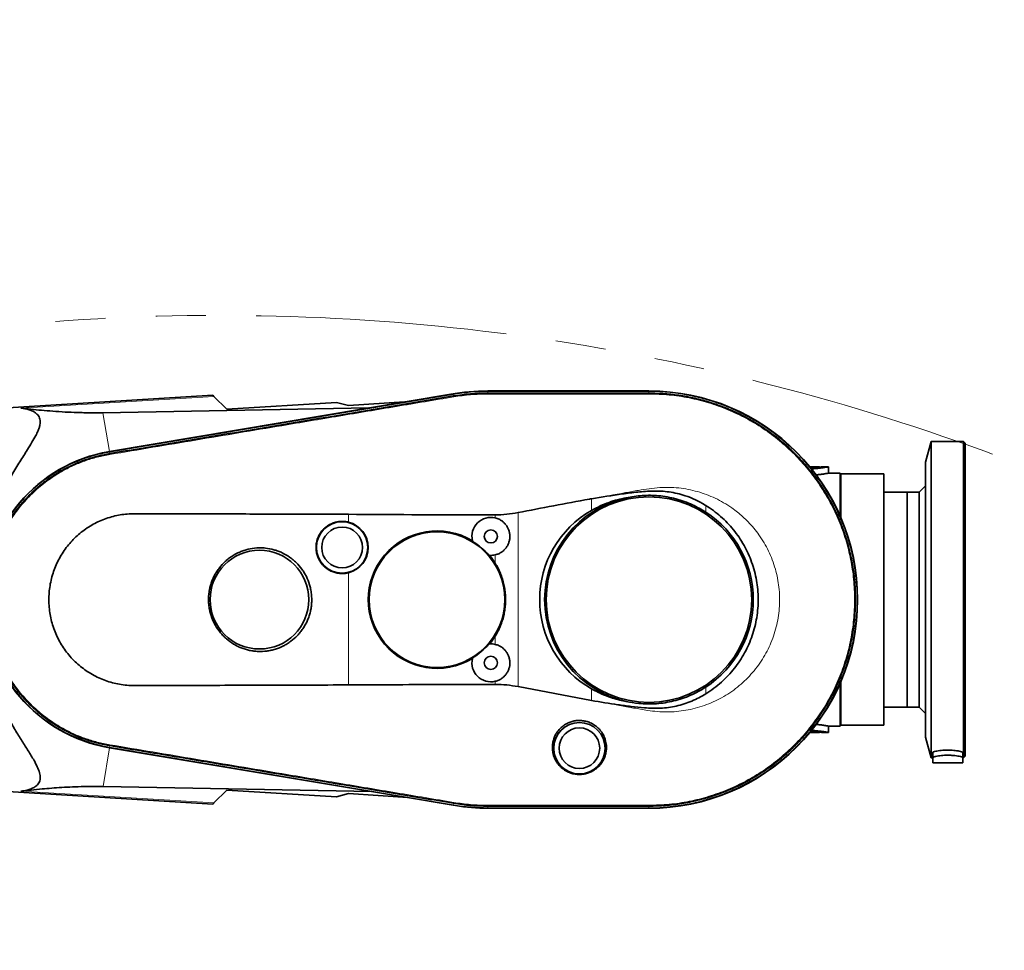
# Model space of a CAD drawing. Header units: millimetres. Extents: x 0 to 14900, y 0 to 10500.
# Tile 23 of 50: x 4748 to 5371, y 6428 to 7016. Entities that reach past the tile are written whole.
import ezdxf

# ---------------------------------------------------------------- set-up
doc = ezdxf.new("R2010")
doc.units = ezdxf.units.MM
doc.header["$LTSCALE"] = 25
doc.linetypes.add('PHANTOM', pattern=[12.7, 6.35, -1.27, 1.27, -1.27, 1.27, -1.27])
doc.styles.add('SLDTEXTSTYLE0', font='TXT', dxfattribs={"width": 0.605})
doc.dimstyles.new('SLDDIMSTYLE0', dxfattribs={"dimtxt": 87.5, "dimasz": 87.5, "dimexe": 0, "dimexo": 0.0625, "dimgap": 21.875, "dimtad": 1, "dimdec": 0, "dimrnd": 1e-09, "dimzin": 12, "dimdsep": 46, "dimtxsty": 'SLDTEXTSTYLE0', "dimsah": 1, "dimcen": 0.09, "dimadec": 0, "dimazin": 3, "dimtfac": 1, "dimtofl": 0, "dimtmove": 0, "dimatfit": 3, "dimfxl": 1, "dimfrac": 2, "dimtolj": 1, "dimtzin": 12, "dimarcsym": 0})

# ---------------------------------------------------------------- blocks, each defined once
blk = doc.blocks.new('_D_5')
at = {"color": 7, "linetype": 'Continuous', "lineweight": 0}
for p, q in [((3803.87, 7856.38), (6724.19, 7856.38)), ((6686.69, 7856.38), (6686.69, 4544.59)), ((3932.67, 4544.59), (6724.19, 4544.59))]:
    blk.add_line(p, q, dxfattribs=at)
at = {"color": 7, "linetype": 'Continuous', "lineweight": 18}
for points in [[(6686.69, 7856.38), (6674.19, 7768.88), (6699.19, 7768.88)], [(6686.69, 4544.59), (6699.19, 4632.09), (6674.19, 4632.09)]]:
    blk.add_solid(points, dxfattribs=at)
at = {"color": 7, "linetype": 'Continuous', "lineweight": 18, "insert": (6573.9, 6066.81), "char_height": 87.5, "attachment_point": 1, "rotation": 90, "style": 'SLDTEXTSTYLE0'}
blk.add_mtext('3312', dxfattribs=at)

msp = doc.modelspace()

# ---------------------------------------------------------------- linework, layer by layer
at = {"color": 7, "linetype": 'Continuous', "lineweight": 35}
for p, q in [((4870.4352564, 6778.9509998), (4668.3725827, 6766.5923172)), ((5020.9619681, 6779.6352715), (4804.9994736, 6743.2737403)), ((4805.0785633, 6743.1276049), (5022.556023, 6779.6175282)), ((4870.4352564, 6778.9509998), (4871.1952374, 6778.1910188)), ((4871.1952374, 6778.1910188), (4879.2974615, 6770.0887946)), ((5022.7535148, 6778.4243103), (5022.7561552, 6778.4247541)), ((5146.3725827, 6781.5923172), (5044.3725827, 6781.5923172)), ((5044.3725827, 6781.4350939), (5146.3725827, 6781.4350939)), ((5044.3725827, 6780.2234513), (5044.3761044, 6780.2234497)), ((5146.3607006, 6780.2255248), (5146.3725827, 6780.2255435)), ((4948.7155952, 6774.352867), (4879.2974615, 6770.0887946)), ((4956.3725827, 6772.3400288), (4948.7155952, 6774.352867)), ((4956.3725827, 6772.3400288), (4991.7977148, 6774.7248961)), ((4800.8629113, 6767.8420762), (4969.2220462, 6770.9238385)), ((5324.8725827, 6749.5923172), (5321.3725827, 6736.5301394)), ((5345.3725827, 6749.5923172), (5324.8725827, 6749.5923172)), ((5324.8725827, 6649.5923172), (5324.8725827, 6749.5923172)), ((5346.3725827, 6748.5923172), (5345.3725827, 6749.5923172)), ((5345.3725827, 6649.5923172), (5345.3725827, 6749.5923172)), ((5346.3725827, 6649.5923172), (5346.3725827, 6748.5923172)), ((4805.2722526, 6741.9732298), (4805.2838734, 6741.9751682)), ((5321.3725827, 6649.5923172), (5321.3725827, 6736.5301394)), ((5248.1959592, 6733.5923172), (5254.3725827, 6733.5923172)), ((5250.3725827, 6732.4249799), (5249.0805049, 6732.3556829)), ((5254.3725827, 6733.4092579), (5254.3725827, 6733.5923172)), ((5259.8725827, 6733.5923172), (5255.8481631, 6733.5923172)), ((5267.3725827, 6729.5923172), (5259.8644082, 6729.5923172)), ((5259.8725827, 6729.5907866), (5259.8725827, 6733.5909704)), ((5267.3725827, 6729.5923172), (5267.3725827, 6702.346464)), ((5267.8725827, 6729.0923172), (5267.3725827, 6728.5923172)), ((5294.8725827, 6729.0923172), (5267.8725827, 6729.0923172)), ((5267.8725827, 6729.0923172), (5267.8725827, 6701.1844678)), ((5294.8725827, 6729.0923172), (5294.8725827, 6570.0923172)), ((5321.3725827, 6721.5923172), (5317.3725827, 6717.5923172)), ((5309.6725827, 6717.5923172), (5294.8725827, 6717.5923172)), ((5317.3725827, 6717.5923172), (5309.6725827, 6717.5923172)), ((5309.6725827, 6649.5923172), (5309.6725827, 6717.5923172)), ((5309.6725827, 6717.5923172), (5309.6725827, 6581.5923172)), ((5317.3725827, 6649.5923172), (5317.3725827, 6717.5923172)), ((5034.7909331, 6686.4513947), (5034.6901031, 6686.8501153)), ((5045.5135792, 6677.623102), (5045.1039268, 6677.6595677)), ((5309.6725827, 6581.5923172), (5309.6725827, 6649.5923172)), ((5317.3725827, 6581.5923172), (5317.3725827, 6649.5923172)), ((5321.3725827, 6562.654495), (5321.3725827, 6649.5923172)), ((5324.8725827, 6549.5923172), (5324.8725827, 6649.5923172)), ((5345.3725827, 6549.5923172), (5345.3725827, 6649.5923172)), ((5346.3725827, 6550.5923172), (5346.3725827, 6649.5923172)), ((5045.1039268, 6621.5250668), (5045.5135792, 6621.5615324)), ((5034.6901031, 6612.3345191), (5034.7909331, 6612.7332397)), ((5267.3725827, 6596.8381705), (5267.3725827, 6569.5923172)), ((5267.8725827, 6598.0001667), (5267.8725827, 6570.0923172)), ((5110.1084793, 6585.7465467), (5063.5833778, 6594.5312035)), ((5294.8725827, 6581.5923172), (5309.6725827, 6581.5923172)), ((5309.6725827, 6581.5923172), (5317.3725827, 6581.5923172)), ((5317.3725827, 6581.5923172), (5321.3725827, 6577.5923172)), ((5254.3725827, 6565.5923172), (5248.1959592, 6565.5923172)), ((5250.3725827, 6566.7596546), (5249.0057866, 6566.8329588)), ((5254.3725827, 6565.5923172), (5254.3725827, 6565.7753102)), ((5255.8481631, 6565.5923172), (5259.8725827, 6565.5923172)), ((5259.8621909, 6569.5923172), (5267.3725827, 6569.5923172)), ((5259.8725827, 6565.5936641), (5259.8725827, 6569.5942635)), ((5267.3725827, 6570.5923172), (5267.8725827, 6570.0923172)), ((5267.8725827, 6570.0923172), (5294.8725827, 6570.0923172)), ((5321.3725827, 6562.654495), (5324.8725827, 6549.5923172)), ((5022.556023, 6519.5671063), (4805.0785633, 6556.0570295)), ((4805.1049081, 6555.8932032), (5024.0870672, 6519.2766222)), ((4805.284664, 6557.2094768), (4805.2722757, 6557.2115426)), ((5325.8725827, 6549.8480199), (5325.8725827, 6553.1027138)), ((5344.8725827, 6549.8480199), (5344.8725827, 6553.1027138)), ((5324.8725827, 6549.5923172), (5325.8725827, 6549.5923172)), ((5325.8725827, 6549.8480199), (5325.8725827, 6546.2923172)), ((5344.8725827, 6549.8480199), (5344.8725827, 6546.2923172)), ((5344.8725827, 6549.5923172), (5345.3725827, 6549.5923172)), ((5345.3725827, 6549.5923172), (5346.3725827, 6550.5923172)), ((5325.8725827, 6546.2923172), (5344.8725827, 6546.2923172)), ((4668.3725827, 6532.5923172), (4870.4352564, 6520.2336347)), ((4971.019687, 6528.150158), (4800.9993077, 6531.3400304)), ((4879.2974615, 6529.0958398), (4871.1952374, 6520.9936157)), ((4879.2974615, 6529.0958398), (4948.7387086, 6524.8303477)), ((4948.7387086, 6524.8303477), (4956.3725827, 6526.8540711)), ((4956.3725827, 6526.8540711), (4993.8425566, 6524.3338861)), ((4871.1952374, 6520.9936157), (4870.4352564, 6520.2336347)), ((5022.756155, 6520.7598794), (5022.7535147, 6520.7603232)), ((5044.3761059, 6518.9611838), (5044.3725827, 6518.9611822)), ((5146.3725827, 6517.7495406), (5044.3725827, 6517.7495406)), ((5044.3725827, 6517.5923172), (5146.3725827, 6517.5923172)), ((5146.3725827, 6518.9602907), (5146.367441, 6518.9602942))]:
    msp.add_line(p, q, dxfattribs=at)
at = {"color": 8, "linetype": 'Continuous', "lineweight": 18}
for p, q in [((4871.1952374, 6778.1910188), (4748.9913041, 6770.7632865)), ((5022.7561552, 6778.4247541), (5022.556023, 6779.6175282)), ((5022.8485262, 6777.8742293), (5022.7535148, 6778.4243103)), ((5044.3725827, 6780.2234513), (5044.3725827, 6781.4350939)), ((5044.3725827, 6779.6664006), (5044.3761044, 6780.2234497)), ((5146.3607006, 6780.2255248), (5146.3725827, 6779.6677682)), ((5146.3725827, 6780.2255435), (5146.3725827, 6781.4350939)), ((4800.8629113, 6767.8420762), (4804.9994736, 6743.2737403)), ((4805.2722526, 6741.9732298), (4805.0785633, 6743.1276049)), ((4805.3680746, 6741.4021372), (4805.2838734, 6741.9751682)), ((5250.3725827, 6732.4249799), (5250.3725827, 6733.0503905)), ((5110.1084793, 6706.0806738), (5110.1084793, 6713.4383415)), ((5182.3107768, 6709.2056405), (5182.3107768, 6704.9497576)), ((4956.3725827, 6698.5872361), (4956.3725827, 6703.5592238)), ((5049.1429182, 6701.2681573), (5049.1429182, 6703.2170583)), ((5063.5833778, 6704.6522171), (5063.5833778, 6594.5312035)), ((5049.1429182, 6672.6415493), (5049.1429182, 6677.9164772)), ((4956.3725827, 6595.624136), (4956.3725827, 6666.5973984)), ((5049.1429182, 6621.2681573), (5049.1429182, 6626.5430852)), ((5049.1429182, 6595.9662823), (5049.1429182, 6597.9164772)), ((5110.1084793, 6585.7465467), (5110.1084793, 6593.1039606)), ((5182.3107768, 6594.2348769), (5182.3107768, 6589.9767682)), ((5250.3725827, 6566.1342439), (5250.3725827, 6566.7596546)), ((4800.9993077, 6531.3400304), (4805.1049081, 6555.8932032)), ((4805.2722757, 6557.2115426), (4805.0785633, 6556.0570295)), ((4805.3680896, 6557.7825868), (4805.284664, 6557.2094768)), ((4871.1952374, 6520.9936157), (4748.9913041, 6528.4213479)), ((5022.756155, 6520.7598794), (5022.556023, 6519.5671063)), ((5022.8485261, 6521.3104047), (5022.7535147, 6520.7603232)), ((5044.3725827, 6519.5182334), (5044.3761059, 6518.9611838)), ((5044.3725827, 6518.9611822), (5044.3725827, 6517.7495406)), ((5146.3725827, 6519.5176498), (5133.7176313, 6519.5191014)), ((5146.3725827, 6519.5176498), (5146.367441, 6518.9602942)), ((5146.3725827, 6518.9602907), (5146.3725827, 6517.7495406))]:
    msp.add_line(p, q, dxfattribs=at)
at = {"color": 7, "linetype": 'Continuous', "lineweight": 35}
for centre, radius in [((5146.3725827, 6649.5923172), 65), ((4952.2725827, 6682.5923172), 16.25), ((4952.2725827, 6682.5923172), 12.9194234), ((5012.2725827, 6649.5923172), 42.9047005), ((5046.3725827, 6689.5923172), 4.15), ((4899.9725827, 6649.5923172), 31.2314955), ((5046.3725827, 6609.5923172), 4.15), ((5102.3725827, 6555.5923172), 16.25), ((5102.3725827, 6555.5923172), 12.8571333)]:
    msp.add_circle(centre, radius, dxfattribs=at)
at = {"color": 7, "linetype": 'Continuous', "lineweight": 18}
msp.add_arc((3753.8725798, 5324.5923172), 2531.789341, 5, 155, dxfattribs=at)
at = {"color": 7, "linetype": 'PHANTOM', "lineweight": 18}
msp.add_arc((4874.5916151, 5422.6425278), 1406.789341, 5, 103.1733009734, dxfattribs=at)
at = {"color": 7, "linetype": 'Continuous', "lineweight": 35}
for centre, radius, start, end in [((5044.3725827, 6640.5923172), 141, 90, 99.5572329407), ((5044.3725827, 6649.5923172), 131.8427767, 90, 99.5247747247), ((5146.3725827, 6649.5923172), 132, 270, 90), ((5146.3725827, 6649.5923172), 131.8427767, 270, 90), ((4820.7725827, 6649.5923172), 95, 99.5572329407, 260.5072449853), ((4820.7725827, 6649.5923172), 94.8427767, 99.5247747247, 260.4752252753), ((5146.3725827, 6649.5923172), 66, 102.5889179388, 257.4110820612), ((5146.3725827, 6649.5923172), 66, 302.991737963, 57.008262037), ((4952.2725827, 6682.5923172), 16.5120389, 284.3771553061, 75.6228446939), ((5046.3725827, 6689.5923172), 12, 76.6522148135, 193.2097667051), ((5012.2725827, 6649.5923172), 43.4820508, 58.9652382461, 301.0347617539), ((5012.2725827, 6649.5923172), 43.1933757, 40.5268645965, 58.5779515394), ((5046.3725827, 6689.5923172), 12, 265.8950494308, 283.3477851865), ((5012.2725827, 6649.5923172), 43.4820508, 32.0112744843, 40.1395778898), ((5012.2725827, 6649.5923172), 43.4820508, 319.8604221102, 327.9887255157), ((5046.3725827, 6609.5923172), 12, 76.6522148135, 94.1049505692), ((5012.2725827, 6649.5923172), 43.1933757, 301.4220484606, 319.4731354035), ((5046.3725827, 6609.5923172), 12, 166.7902332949, 283.3477851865), ((5044.3725827, 6649.5923172), 131.8427767, 260.4752252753, 270), ((5044.3725827, 6640.5923172), 123, 260.5072449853, 270)]:
    msp.add_arc(centre, radius, start, end, dxfattribs=at)
msp.add_ellipse((5142.4142638, 6649.5923172), major_axis=(65.1645268, 0), ratio=0.998153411, start_param=2.0895028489, end_param=4.1936824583, dxfattribs=at)
for points, knots in [([(4805.2838734, 6741.9751682), (4811.8652257, 6743.0807749), (4825.0271473, 6745.2918568), (4844.7709168, 6748.5951111), (4884.2545743, 6755.2128847), (4930.3699603, 6762.9386354), (4976.5106845, 6770.6715157), (5002.9350937, 6775.1022201), (5016.1473749, 6777.316947), (5022.7535148, 6778.4243103)], [0, 0, 0, 0, 0.09079467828, 0.18157855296, 0.2723574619, 0.63547232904, 0.81773611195, 0.90886806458, 1, 1, 1, 1]), ([(5022.7561552, 6778.4247541), (5026.3272398, 6778.9372513), (5031.6950931, 6779.7076081), (5038.9236548, 6780.1551452), (5042.5552218, 6780.2006695), (5044.3725827, 6780.2234513)], [0, 0, 0, 0, 0.4982158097, 0.7488899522, 1, 1, 1, 1]), ([(5044.3761044, 6780.2234497), (5051.0463414, 6780.223506), (5064.3865653, 6780.2236184), (5084.3967864, 6780.2239609), (5104.7290388, 6780.2219793), (5121.8881204, 6780.2279871), (5135.872687, 6780.2176357), (5142.8649092, 6780.2228953), (5146.3607006, 6780.2255248)], [0, 0, 0, 0, 0.1962116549, 0.3924159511, 0.58862009, 0.7943064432, 0.8971626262, 1, 1, 1, 1]), ([(5146.3725827, 6780.2255435), (5149.7356417, 6780.1542241), (5156.4842708, 6780.0111081), (5166.565717, 6778.7874518), (5176.5485464, 6776.8284896), (5186.4021118, 6774.0757324), (5196.0565012, 6770.5513229), (5205.6032569, 6766.1846423), (5214.9370199, 6760.9593312), (5223.9443231, 6754.8842351), (5232.4310535, 6748.0689913), (5240.3761769, 6740.5213883), (5247.7454762, 6732.2331691), (5254.3652319, 6723.3653038), (5260.1717841, 6714.0387787), (5265.1720832, 6704.2862798), (5269.3833513, 6694.0251966), (5272.6952345, 6683.464934), (5275.0883877, 6672.7408804), (5276.5789844, 6661.881315), (5277.156612, 6650.8029372), (5276.7862201, 6639.7406715), (5275.4945722, 6628.828799), (5273.327405, 6618.1905669), (5270.27743, 6607.7452215), (5266.3423289, 6597.5151946), (5261.5017413, 6587.5342882), (5255.8389024, 6578.0242974), (5249.441192, 6569.0902885), (5242.3407725, 6560.7389093), (5234.4684828, 6552.9222002), (5225.9764541, 6545.8226514), (5216.9821939, 6539.5102261), (5207.5181667, 6533.9808169), (5197.5030454, 6529.2109192), (5187.324492, 6525.3919183), (5177.157787, 6522.5023245), (5167.0863069, 6520.4894111), (5156.8044509, 6519.2017695), (5149.8667775, 6519.041175), (5146.3725827, 6518.9602907)], [0, 0, 0, 0, 0.0245886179, 0.0493418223, 0.0741363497, 0.0989306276, 0.12407169, 0.149212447, 0.1756137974, 0.2021987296, 0.2285638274, 0.2551120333, 0.2822373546, 0.3095620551, 0.3359296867, 0.3624803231, 0.389608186, 0.4169355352, 0.4433071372, 0.4698618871, 0.496994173, 0.5243260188, 0.5506962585, 0.5772496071, 0.6036198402, 0.6301731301, 0.6573038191, 0.6846339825, 0.711006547, 0.7375623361, 0.764695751, 0.7920286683, 0.8183991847, 0.8449529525, 0.8720841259, 0.8994146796, 0.9243495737, 0.9492846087, 0.9744569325, 1, 1, 1, 1]), ([(4748.9913041, 6528.4213479), (4750.3009199, 6528.6143508), (4752.6704555, 6528.9635581), (4755.6359132, 6529.9027197), (4758.1574289, 6531.1598042), (4759.8408871, 6532.6713192), (4760.7853492, 6534.3038885), (4761.2135286, 6535.7532484), (4761.3087498, 6537.3699948), (4761.017556, 6539.6758741), (4759.9523097, 6542.8497884), (4758.0755884, 6546.5729436), (4755.5254407, 6550.970755), (4752.2923904, 6556.1134956), (4748.0928039, 6562.73409), (4743.7398277, 6569.9129668), (4739.3370635, 6577.7982103), (4735.0529538, 6586.4111109), (4731.0183149, 6595.8516731), (4728.0504659, 6604.2803977), (4725.9766664, 6611.3759214), (4724.4220787, 6617.5386908), (4722.9836865, 6624.5753168), (4721.8007565, 6632.5575), (4721.0550104, 6640.758421), (4720.7854295, 6649.0098811), (4720.9893169, 6657.2098266), (4721.6522287, 6665.3379968), (4722.779299, 6673.4490236), (4724.3404154, 6681.3766623), (4726.2837105, 6689.0368524), (4728.567049, 6696.4237914), (4731.1823201, 6703.6031164), (4734.4898419, 6711.5033903), (4738.5592991, 6719.93194), (4743.4018148, 6728.7232263), (4747.5608714, 6735.5760915), (4750.8399655, 6740.7863491), (4753.4518621, 6744.9084248), (4756.1050991, 6749.1771454), (4758.3061824, 6753.0317157), (4759.7473503, 6756.0238238), (4760.6031945, 6758.2598789), (4761.1223662, 6760.2140399), (4761.3189733, 6762.0338742), (4761.1685988, 6763.6962769), (4760.6544367, 6765.1771664), (4759.7979446, 6766.4804844), (4758.6071166, 6767.6088665), (4756.9975369, 6768.6417267), (4754.9282928, 6769.527718), (4752.2394877, 6770.2971473), (4750.1399689, 6770.5984443), (4748.9913041, 6770.7632865)], [0, 0, 0, 0, 0.020288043, 0.0367078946, 0.0532518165, 0.073392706, 0.0844220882, 0.0954507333, 0.1066686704, 0.1178879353, 0.1392613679, 0.1610069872, 0.1756903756, 0.2032890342, 0.2310956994, 0.2593951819, 0.2878436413, 0.3179027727, 0.3481778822, 0.3792382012, 0.3949158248, 0.4106390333, 0.432271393, 0.454043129, 0.4762763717, 0.4986782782, 0.520313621, 0.5421062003, 0.5643792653, 0.5868097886, 0.6085009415, 0.630314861, 0.6524773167, 0.6747449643, 0.7063209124, 0.7381311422, 0.7706105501, 0.786956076, 0.8033355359, 0.8244763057, 0.8457507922, 0.8600617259, 0.8715692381, 0.8830743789, 0.8947571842, 0.9064385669, 0.9179753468, 0.9295132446, 0.9411956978, 0.9529761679, 0.9675734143, 0.9822591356, 1, 1, 1, 1]), ([(4748.9913041, 6770.7632865), (4751.088599, 6770.5247898), (4755.2829417, 6770.0478244), (4762.022688, 6769.3880746), (4769.1962043, 6768.7855846), (4776.6846101, 6768.2967573), (4783.3017589, 6767.9990292), (4788.7358246, 6767.8506618), (4792.8261948, 6767.7934432), (4796.8620879, 6767.784747), (4799.5258197, 6767.8229166), (4800.8629113, 6767.8420762)], [0, 0, 0, 0, 0.1530008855, 0.30598373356, 0.46037020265, 0.61467387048, 0.74966240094, 0.81815945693, 0.88662954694, 0.94309236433, 1, 1, 1, 1]), ([(4805.2722757, 6557.2115426), (4803.105682, 6557.6202188), (4798.77212, 6558.4376419), (4792.2851038, 6560.2803242), (4785.5610916, 6562.6853537), (4778.6851605, 6565.792533), (4771.8156147, 6569.6089291), (4765.2282591, 6574.0327639), (4759.0479068, 6578.9953039), (4753.3295728, 6584.442187), (4748.1104186, 6590.3179548), (4743.3526761, 6596.6796683), (4739.1580398, 6603.4159186), (4735.5668469, 6610.4498511), (4732.5862702, 6617.7220209), (4730.2050501, 6625.2916717), (4728.4782645, 6633.0283854), (4727.4147944, 6640.8551663), (4727.0092398, 6648.7055639), (4727.2679201, 6656.6472682), (4728.1996893, 6664.5203184), (4729.7868643, 6672.2581884), (4732.0028935, 6679.7998642), (4734.875826, 6687.207781), (4738.3645795, 6694.3368528), (4742.4256792, 6701.1120662), (4747.0132464, 6707.4953313), (4752.1710318, 6713.5278563), (4757.8167456, 6719.0933138), (4763.889727, 6724.1433329), (4770.3306343, 6728.6476484), (4777.2011472, 6732.6361415), (4784.2553269, 6735.9676234), (4791.3143186, 6738.6013322), (4798.258631, 6740.6384242), (4802.9344975, 6741.5283172), (4805.2722526, 6741.9732298)], [0, 0, 0, 0, 0.0251353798, 0.0502751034, 0.0768215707, 0.1065230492, 0.1362246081, 0.1663501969, 0.1969148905, 0.2265134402, 0.2563189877, 0.2864450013, 0.3170101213, 0.3467134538, 0.3764168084, 0.406544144, 0.4371105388, 0.466715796, 0.4965281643, 0.5266612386, 0.5572336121, 0.5868374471, 0.6166484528, 0.6467801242, 0.6773508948, 0.7070596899, 0.7367684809, 0.7669018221, 0.7974744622, 0.8270749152, 0.856882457, 0.8870106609, 0.9175779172, 0.945740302, 0.9728722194, 1, 1, 1, 1]), ([(5248.6327874, 6732.9524649), (5249.019936, 6732.9718036), (5249.6171274, 6733.0016342), (5250.1760127, 6733.0377041), (5250.3725827, 6733.0503905)], [0, 0, 0, 0, 0.6482821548, 1, 1, 1, 1]), ([(5250.3725827, 6733.0503905), (5250.6324728, 6733.0682369), (5251.154061, 6733.1040538), (5251.8886505, 6733.163077), (5252.5845063, 6733.2243632), (5253.2220739, 6733.2857725), (5253.7959557, 6733.3451154), (5254.3061727, 6733.4011288), (5254.754962, 6733.4529422), (5255.1310027, 6733.4982071), (5255.4304859, 6733.5354344), (5255.6584603, 6733.5644814), (5255.8005225, 6733.582886), (5255.885285, 6733.5939724), (5255.8563021, 6733.5901921), (5255.8481631, 6733.5891306)], [0, 0, 0, 0, 0.0792837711, 0.1591191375, 0.2406907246, 0.3228613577, 0.4021448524, 0.4819791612, 0.5635553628, 0.6457360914, 0.7248455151, 0.8045105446, 0.8859342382, 0.9679680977, 1, 1, 1, 1]), ([(5259.865033, 6733.5909704), (5259.8610426, 6733.5902554), (5259.8521463, 6733.5886614), (5259.6629072, 6733.5549955), (5259.2744348, 6733.4868639), (5258.6876758, 6733.3883678), (5257.9721833, 6733.2723873), (5257.0698541, 6733.1346875), (5256.0032767, 6732.9869019), (5255.1947752, 6732.8829753), (5254.1789252, 6732.7621061), (5252.9170809, 6732.6281157), (5251.5444559, 6732.5066342), (5250.6687761, 6732.4456182), (5250.3725827, 6732.4249799)], [0, 0, 0, 0, 0.0580108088, 0.1293314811, 0.2666155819, 0.3360425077, 0.4066274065, 0.5449629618, 0.6149113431, 0.6860137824, 0.7378645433, 0.8412881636, 0.9463166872, 1, 1, 1, 1]), ([(5251.9762776, 6728.4957822), (5252.1937688, 6728.515162), (5252.774296, 6728.5668905), (5253.6617934, 6728.661848), (5254.6433667, 6728.7765956), (5255.5654696, 6728.8960555), (5256.4139232, 6729.0151666), (5257.1787252, 6729.130195), (5257.8592893, 6729.238548), (5258.4548135, 6729.338032), (5258.9493366, 6729.4239713), (5259.3387323, 6729.4937146), (5259.6281125, 6729.5467335), (5259.8061838, 6729.5798595), (5259.882446, 6729.594165), (5259.8669367, 6729.5912595), (5259.8644082, 6729.5907858)], [0, 0, 0, 0, 0.0457286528, 0.1220588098, 0.1989073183, 0.2773827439, 0.3564185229, 0.4337263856, 0.5115727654, 0.591127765, 0.671278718, 0.748146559, 0.8255608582, 0.904710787, 0.9844651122, 1, 1, 1, 1]), ([(5110.1084793, 6713.4383415), (5116.5629783, 6714.4825253), (5126.2591916, 6716.051141), (5139.2690341, 6717.7193902), (5147.5046957, 6718.3483581), (5154.1468851, 6718.2713921), (5159.208648, 6717.7945579), (5164.2532041, 6716.8274659), (5169.8809806, 6715.2187563), (5176.0133951, 6712.8354046), (5180.2016477, 6710.4213269), (5182.3107768, 6709.2056405)], [0, 0, 0, 0, 0.2645715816, 0.3974502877, 0.5301994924, 0.5979061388, 0.6655840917, 0.7352966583, 0.8050227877, 0.9018129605, 1, 1, 1, 1]), ([(5131.9875872, 6714.005607), (5133.6560059, 6714.3391069), (5136.9928409, 6715.0061062), (5142.1207059, 6715.5183558), (5147.3123098, 6715.6554334), (5152.6262087, 6715.3683978), (5157.9820271, 6714.6392705), (5163.3947563, 6713.4426572), (5168.7325412, 6711.7665493), (5175.1961144, 6709.1703897), (5179.5640023, 6706.579227), (5182.3107768, 6704.9497576)], [0, 0, 0, 0, 0.0972773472, 0.1945545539, 0.2942662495, 0.3939778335, 0.4984273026, 0.6028767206, 0.7103707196, 0.8178647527, 1, 1, 1, 1]), ([(5063.5833778, 6704.6522171), (5078.6025058, 6707.557393), (5094.0982586, 6710.5547633), (5109.6307252, 6713.3522939), (5110.1084793, 6713.4383415)], [0, 0, 0, 0, 0.9692415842, 1, 1, 1, 1]), ([(5110.1084793, 6706.0806738), (5111.8949484, 6707.039021), (5115.4821185, 6708.9633502), (5120.9976088, 6711.1531065), (5126.5046228, 6712.8872012), (5130.1559509, 6713.631993), (5131.9875872, 6714.005607)], [0, 0, 0, 0, 0.260069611, 0.5222110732, 0.7603240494, 1, 1, 1, 1]), ([(5182.3107768, 6709.2056405), (5183.9454001, 6708.1348619), (5187.226015, 6705.9858578), (5191.7666629, 6702.2753717), (5195.996332, 6698.2295822), (5199.8844977, 6693.8210716), (5203.4328475, 6689.0475831), (5206.5571953, 6683.9995396), (5209.2230616, 6678.741212), (5211.4403824, 6673.2923127), (5213.2137444, 6667.6088718), (5214.4901511, 6661.8064725), (5215.2689055, 6655.9592082), (5215.5585916, 6650.0812174), (5215.3510263, 6644.1289001), (5214.6359978, 6638.2284446), (5213.4357168, 6632.4501108), (5211.7618804, 6626.804711), (5209.5929946, 6621.2543283), (5206.9659667, 6615.9207276), (5203.9176683, 6610.8667997), (5200.4705481, 6606.0950272), (5196.5905049, 6601.5729454), (5192.2510657, 6597.3308722), (5187.5120917, 6593.3944594), (5184.0490508, 6591.118957), (5182.3107768, 6589.9767682)], [0, 0, 0, 0, 0.0411336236, 0.0825533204, 0.1232840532, 0.1642987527, 0.2062022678, 0.2484111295, 0.2891790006, 0.3302294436, 0.3721706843, 0.4144211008, 0.4552045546, 0.4962707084, 0.5382283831, 0.580494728, 0.6212984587, 0.6623863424, 0.704367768, 0.7466566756, 0.7874523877, 0.8285312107, 0.8705021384, 0.9127827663, 0.9562212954, 1, 1, 1, 1]), ([(4956.3725827, 6703.5592238), (4943.0296208, 6703.6063997), (4916.3436344, 6703.7007516), (4880.0254156, 6703.8102316), (4852.2409065, 6703.8555866), (4835.3898112, 6703.9250264), (4825.7626931, 6703.9890578), (4819.4643525, 6703.9674065), (4814.0815111, 6703.6246353), (4809.6338282, 6702.840265), (4805.2061853, 6701.7185187), (4800.8960334, 6700.2044859), (4796.7564265, 6698.3570795), (4792.804986, 6696.1820422), (4789.0146876, 6693.6583666), (4785.4500422, 6690.8216881), (4782.1391231, 6687.7053225), (4779.1000131, 6684.3189705), (4776.3239925, 6680.643133), (4773.8778066, 6676.7531917), (4771.7830274, 6672.7018008), (4770.0365354, 6668.5019721), (4768.6301043, 6664.1175491), (4767.6007009, 6659.6356127), (4766.9542288, 6655.111968), (4766.6832151, 6650.5578146), (4766.7943054, 6645.9420658), (4767.2947392, 6641.3607978), (4768.1707368, 6636.8688181), (4769.4119795, 6632.4741054), (4771.0371992, 6628.1490441), (4773.0190575, 6623.9906319), (4775.3263307, 6620.046384), (4777.9440156, 6616.3188599), (4780.9023642, 6612.7851241), (4784.1427722, 6609.5278832), (4787.6183798, 6606.579527), (4791.3154963, 6603.9394625), (4795.2691001, 6601.5927888), (4799.4053027, 6599.5980495), (4803.6656705, 6597.9533121), (4808.0539438, 6596.7088498), (4812.5783356, 6595.7611094), (4818.5631202, 6595.1941207), (4825.9270836, 6595.1969215), (4837.5306843, 6595.2757737), (4854.9253594, 6595.3195718), (4878.1106602, 6595.3760109), (4912.8838503, 6595.4709907), (4938.9755801, 6595.5628726), (4956.3725827, 6595.624136)], [0, 0, 0, 0, 0.0905851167, 0.1811706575, 0.2466235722, 0.279357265, 0.2957243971, 0.312095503, 0.3221978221, 0.3323778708, 0.3427811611, 0.3532578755, 0.3634336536, 0.3736092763, 0.38392883, 0.3943965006, 0.4045823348, 0.4148393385, 0.4253205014, 0.4358787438, 0.4460489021, 0.4562897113, 0.4667523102, 0.4772911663, 0.4874825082, 0.4977445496, 0.5082290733, 0.5187903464, 0.528995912, 0.5392724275, 0.5497730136, 0.5603511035, 0.5705438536, 0.5808075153, 0.5912953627, 0.6018607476, 0.6120364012, 0.6222826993, 0.6327514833, 0.6432970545, 0.6535104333, 0.6637985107, 0.6743159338, 0.6849242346, 0.7046366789, 0.7243738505, 0.7638477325, 0.8228662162, 0.8818937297, 1, 1, 1, 1]), ([(4956.3725827, 6703.5592238), (4983.057272, 6703.4073533), (5013.9805679, 6703.2313596), (5044.9042576, 6703.2187822), (5049.1429182, 6703.2170583)], [0, 0, 0, 0, 0.8629316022, 1, 1, 1, 1]), ([(5049.1429182, 6703.2170583), (5051.5561871, 6703.2790866), (5056.4093903, 6703.4038285), (5061.1833053, 6704.2345661), (5063.5833778, 6704.6522171)], [0, 0, 0, 0, 0.49725278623, 1, 1, 1, 1]), ([(4956.3725827, 6698.5872361), (4955.9283242, 6698.6898471), (4955.0367226, 6698.8957816), (4953.6611543, 6699.0640458), (4952.2611873, 6699.1247056), (4950.8637422, 6699.0633767), (4949.0224949, 6698.8269412), (4947.2167977, 6698.3588978), (4945.4931879, 6697.6685545), (4943.8338198, 6696.8358216), (4942.2848186, 6695.7965554), (4940.8867381, 6694.57458), (4939.5963429, 6693.2394445), (4938.4784266, 6691.7458777), (4937.5634142, 6690.1298227), (4936.7874808, 6688.4425949), (4936.2267729, 6686.6629193), (4935.8981285, 6684.8348218), (4935.7243103, 6682.9856486), (4935.7842557, 6681.1204318), (4936.0791606, 6679.2865545), (4936.4143545, 6677.9384384), (4936.8592499, 6676.62617), (4937.4197403, 6675.3407287), (4938.0866294, 6674.1105739), (4939.1060503, 6672.558114), (4940.3180074, 6671.1390758), (4941.6940032, 6669.8913599), (4943.1698125, 6668.7639144), (4944.782986, 6667.8262735), (4946.4942451, 6667.1045445), (4948.2598336, 6666.5293124), (4950.0921027, 6666.1788561), (4951.8568609, 6666.0693779), (4953.4380753, 6666.0935771), (4954.9194071, 6666.2565759), (4956.0071015, 6666.5116798), (4956.3725827, 6666.5973984)], [0, 0, 0, 0, 0.0227411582, 0.0456402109, 0.0690372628, 0.0926063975, 0.1153475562, 0.1616024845, 0.1851715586, 0.2079135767, 0.2541701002, 0.2777398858, 0.3004851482, 0.3467482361, 0.370321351, 0.3930702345, 0.4393407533, 0.4629177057, 0.4856690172, 0.5319445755, 0.555524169, 0.5782761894, 0.601186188, 0.6245944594, 0.6481749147, 0.6709258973, 0.7172009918, 0.7407804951, 0.763528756, 0.8097983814, 0.8333751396, 0.8561197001, 0.9023817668, 0.9259546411, 0.94426106, 0.9812709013, 1, 1, 1, 1]), ([(5049.1429182, 6701.2681573), (5049.5469687, 6701.1593074), (5050.3595825, 6700.940392), (5051.443472, 6700.4866327), (5052.4063292, 6699.981338), (5053.2539007, 6699.4404808), (5054.0626807, 6698.8234289), (5054.8144521, 6698.1407675), (5055.5013947, 6697.402355), (5056.1234198, 6696.6110547), (5056.6832749, 6695.7600651), (5057.1674029, 6694.8661961), (5057.5716399, 6693.9412691), (5057.8969337, 6692.9880936), (5058.143714, 6691.9990713), (5058.3046508, 6690.9950692), (5058.3798579, 6689.9887022), (5058.3713062, 6688.9823444), (5058.2769376, 6687.9682062), (5058.0967354, 6686.9682522), (5057.8349509, 6685.994329), (5057.4942022, 6685.0480269), (5057.0700212, 6684.1227909), (5056.5694317, 6683.2389159), (5056.0002208, 6682.4061908), (5055.365258, 6681.6253047), (5054.6583966, 6680.8919379), (5053.8930417, 6680.2229472), (5053.0797583, 6679.6251569), (5052.2216333, 6679.0976738), (5051.3108127, 6678.6406643), (5050.286036, 6678.2240643), (5049.5484691, 6678.0256017), (5049.1429182, 6677.9164772)], [0, 0, 0, 0, 0.0390713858, 0.0785791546, 0.1094952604, 0.1406256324, 0.172431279, 0.2044700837, 0.2354259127, 0.266596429, 0.2984440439, 0.3305256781, 0.3614965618, 0.3926827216, 0.4245482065, 0.4566485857, 0.4875932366, 0.5187529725, 0.550591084, 0.5826635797, 0.6135936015, 0.6447381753, 0.6765590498, 0.7086134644, 0.7395676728, 0.7707365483, 0.8025823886, 0.834662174, 0.8656339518, 0.8968209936, 0.9286874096, 0.9607888, 1, 1, 1, 1]), ([(4933.0479004, 6649.5923172), (4933.0256024, 6648.6724808), (4932.9808475, 6646.8262584), (4932.6159058, 6644.052661), (4932.0252315, 6641.2853686), (4931.1977329, 6638.5973437), (4930.1585636, 6636.0198558), (4928.9172065, 6633.5553501), (4927.4549016, 6631.1760421), (4925.7987423, 6628.9374206), (4923.360012, 6626.1650012), (4920.5800764, 6623.7110219), (4917.5267572, 6621.6434518), (4914.3160512, 6619.8443435), (4910.8915622, 6618.4583897), (4907.337776, 6617.5256248), (4903.7244626, 6616.8969325), (4900.0468152, 6616.7268052), (4896.3957488, 6617.0245306), (4892.7858259, 6617.6278795), (4889.265227, 6618.6839514), (4885.9216522, 6620.1716275), (4882.713503, 6621.9354109), (4879.7370566, 6624.0978123), (4877.0684244, 6626.6098746), (4874.6162496, 6629.3405331), (4872.5137401, 6632.3731094), (4870.8177295, 6635.6352103), (4869.3984741, 6639.0336706), (4868.4102511, 6642.603032), (4867.8837184, 6646.2544247), (4867.6648762, 6649.9416071), (4867.9112162, 6653.6471075), (4868.6222445, 6657.2748864), (4869.3805325, 6659.9343914), (4870.3549496, 6662.5156864), (4871.5578057, 6665.0356399), (4872.9683075, 6667.4368943), (4875.1011781, 6670.4528767), (4877.6074671, 6673.1887749), (4880.4268823, 6675.5695387), (4883.4321558, 6677.7003966), (4886.6946017, 6679.4427855), (4890.1338508, 6680.7473973), (4893.6644232, 6681.7553239), (4897.3077245, 6682.3132158), (4900.9734908, 6682.4019608), (4904.6291523, 6682.1819409), (4908.2430898, 6681.501828), (4911.7254582, 6680.3734495), (4915.1003881, 6678.9567083), (4918.2859856, 6677.1196697), (4921.2017081, 6674.9029606), (4923.9242953, 6672.4470698), (4926.3306322, 6669.6551566), (4928.3573705, 6666.5927146), (4930.123155, 6663.3658008), (4931.481075, 6659.9238458), (4932.4351403, 6656.1434589), (4932.9467416, 6652.9833456), (4933.0140618, 6650.7266504), (4933.0479004, 6649.5923172)], [0, 0, 0, 0, 0.013429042, 0.0269537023, 0.0407804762, 0.0547118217, 0.0679702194, 0.0813209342, 0.0949632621, 0.1087065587, 0.1219341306, 0.1488414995, 0.1625541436, 0.1757340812, 0.2025444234, 0.2162074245, 0.2293443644, 0.2560658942, 0.2696826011, 0.2828006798, 0.3094819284, 0.3230767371, 0.3362081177, 0.362914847, 0.3765215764, 0.3896913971, 0.4164757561, 0.4301217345, 0.4433373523, 0.4702154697, 0.4839097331, 0.497159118, 0.5241073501, 0.5378384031, 0.5510965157, 0.5644468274, 0.578088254, 0.5918304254, 0.6050689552, 0.631998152, 0.6457216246, 0.6589193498, 0.685765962, 0.6994475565, 0.7125997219, 0.7393528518, 0.7529861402, 0.7661082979, 0.7927986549, 0.8063986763, 0.8195207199, 0.8462089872, 0.8598066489, 0.8729590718, 0.8997080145, 0.9133358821, 0.9265355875, 0.9533808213, 0.9670579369, 0.983441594, 1, 1, 1, 1]), ([(5049.1429182, 6626.5430852), (5049.6571062, 6627.4047791), (5050.6881004, 6629.1325549), (5052.0038427, 6631.8716314), (5053.1452647, 6634.7137253), (5054.1297349, 6637.7930305), (5054.9167913, 6641.0955954), (5055.4623736, 6644.6293003), (5055.7218973, 6648.2358258), (5055.6836919, 6651.8826044), (5055.3435599, 6655.5291894), (5054.6958028, 6659.1683068), (5053.7323424, 6662.7839397), (5052.4687234, 6666.2598059), (5050.9584506, 6669.5721249), (5049.7495041, 6671.6160267), (5049.1429182, 6672.6415493)], [0, 0, 0, 0, 0.06199413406, 0.12430395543, 0.18757724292, 0.25117261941, 0.32394456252, 0.39719355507, 0.47193177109, 0.54717966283, 0.62234781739, 0.69803689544, 0.77538505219, 0.85331533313, 0.92640133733, 1, 1, 1, 1]), ([(5049.1429182, 6621.2681573), (5049.5469762, 6621.1592515), (5050.359605, 6620.9402236), (5051.750988, 6620.3586912), (5053.2884597, 6619.4694954), (5054.8396428, 6618.1756357), (5056.1651237, 6616.6264299), (5057.2027922, 6614.8912254), (5057.9413995, 6612.98875), (5058.3462899, 6611.0074391), (5058.4134127, 6608.9682374), (5058.1400293, 6606.9660029), (5057.5292247, 6605.0208409), (5056.6093244, 6603.2220536), (5055.3893249, 6601.5882438), (5053.9253977, 6600.1930911), (5052.2313796, 6599.0578283), (5050.6142135, 6598.3146344), (5049.5482483, 6598.0261663), (5049.1429182, 6597.9164772)], [0, 0, 0, 0, 0.0391020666, 0.0786408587, 0.1406825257, 0.2045188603, 0.2666403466, 0.3305613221, 0.392713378, 0.4566707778, 0.5187701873, 0.5826724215, 0.6447421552, 0.7086092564, 0.7707274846, 0.8346448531, 0.8967986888, 0.9607580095, 1, 1, 1, 1]), ([(5049.1429182, 6595.9662823), (5038.5832778, 6595.9431277), (5007.6596753, 6595.8753201), (4976.7363574, 6595.7238698), (4956.3725827, 6595.624136)], [0, 0, 0, 0, 0.34147510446, 1, 1, 1, 1]), ([(5063.5833778, 6594.5312035), (5061.2092565, 6594.94492), (5056.4356822, 6595.7767675), (5051.5824244, 6595.9028876), (5049.1429182, 6595.9662823)], [0, 0, 0, 0, 0.49734667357, 1, 1, 1, 1]), ([(5131.9875872, 6585.1790274), (5130.6080558, 6585.4552474), (5126.128996, 6586.3520781), (5118.653261, 6588.6968842), (5112.9751097, 6591.6254607), (5110.1084793, 6593.1039606)], [0, 0, 0, 0, 0.1805824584, 0.5863147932, 1, 1, 1, 1]), ([(5182.3107768, 6594.2348769), (5180.7552404, 6593.2774926), (5177.6441687, 6591.3627247), (5172.6489895, 6588.9690643), (5167.4357854, 6586.9582816), (5162.0666993, 6585.4049346), (5156.6399373, 6584.3202606), (5151.1421051, 6583.6846476), (5145.5602008, 6583.524493), (5139.1161793, 6583.8422591), (5134.6285299, 6584.6837924), (5131.9875872, 6585.1790274)], [0, 0, 0, 0, 0.1042991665, 0.20859825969, 0.31592728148, 0.42325627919, 0.5275557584, 0.6318552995, 0.73918342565, 0.84651171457, 1, 1, 1, 1]), ([(5182.3107768, 6589.9767682), (5180.8754506, 6589.1312031), (5178.0048304, 6587.4400919), (5173.415223, 6585.3332104), (5168.6351259, 6583.5748883), (5163.7183415, 6582.2372095), (5158.7541974, 6581.3282457), (5153.7312936, 6580.8225847), (5148.6354037, 6580.8142587), (5142.4159727, 6581.249578), (5135.1257378, 6582.0149368), (5123.9723869, 6583.4492081), (5115.6565562, 6584.8271946), (5110.1084793, 6585.7465467)], [0, 0, 0, 0, 0.067222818, 0.134444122, 0.2035599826, 0.2726741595, 0.3399171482, 0.4071547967, 0.4762784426, 0.5454669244, 0.6589604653, 0.7724684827, 1, 1, 1, 1]), ([(5119.4701715, 6555.5923172), (5119.4684457, 6556.1929668), (5119.4649784, 6557.3997084), (5119.2124981, 6559.2273994), (5118.7659539, 6561.0602243), (5118.139231, 6562.7604941), (5117.3816491, 6564.3042767), (5116.5266062, 6565.6973418), (5115.5156771, 6567.0348669), (5114.4035179, 6568.2362043), (5112.8395529, 6569.6353019), (5111.1163341, 6570.8051216), (5109.2813045, 6571.7081503), (5107.4637495, 6572.4128141), (5105.6041838, 6572.8799412), (5103.732426, 6573.1040401), (5101.9114548, 6573.173467), (5100.1211068, 6573.0320557), (5098.3798338, 6572.6849198), (5096.6896758, 6572.2099572), (5095.0765454, 6571.5500349), (5093.555983, 6570.7151123), (5092.0885288, 6569.7569816), (5090.7408027, 6568.6351945), (5089.5277306, 6567.365094), (5088.3867605, 6565.9668566), (5087.4141949, 6564.429436), (5086.6249101, 6562.776534), (5085.9482856, 6560.9983661), (5085.496408, 6559.1193334), (5085.2830998, 6557.1799027), (5085.249702, 6555.6730305), (5085.3542271, 6554.1321961), (5085.6007076, 6552.5913513), (5085.9931104, 6551.05929), (5086.5323055, 6549.5533095), (5087.2239174, 6548.0769517), (5088.0715137, 6546.6447623), (5089.0501587, 6545.3112118), (5090.5043851, 6543.6835649), (5092.1997243, 6542.2542483), (5094.0568486, 6541.1121369), (5095.904904, 6540.200122), (5097.827057, 6539.5446438), (5099.7629382, 6539.1661515), (5101.5856435, 6538.9653532), (5103.3553508, 6538.9745374), (5105.0738967, 6539.1846068), (5106.7134234, 6539.5102018), (5108.2736654, 6539.9989977), (5109.7677573, 6540.6485801), (5111.2331618, 6541.4150936), (5112.606233, 6542.337345), (5113.8859402, 6543.4127079), (5115.1381894, 6544.6362796), (5116.2557676, 6546.0205498), (5117.2214288, 6547.5496513), (5118.1084296, 6549.2445125), (5118.7817629, 6551.0875145), (5119.3134198, 6553.3645334), (5119.4091564, 6554.7251589), (5119.4701715, 6555.5923172)], [0, 0, 0, 0, 0.0177725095, 0.035706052, 0.0541736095, 0.0728373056, 0.088061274, 0.103407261, 0.1191618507, 0.1350685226, 0.1487819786, 0.1767739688, 0.1911086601, 0.2034249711, 0.2285336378, 0.24136642, 0.2528706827, 0.2762833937, 0.2882200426, 0.2995672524, 0.3226267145, 0.3343600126, 0.3461187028, 0.3699900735, 0.382120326, 0.3947591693, 0.4204033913, 0.4334259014, 0.4472759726, 0.4753795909, 0.4896538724, 0.5047425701, 0.5199278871, 0.5354145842, 0.5510046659, 0.566752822, 0.5826138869, 0.5988457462, 0.6152133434, 0.630298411, 0.6611128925, 0.6769190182, 0.6900665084, 0.716950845, 0.730751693, 0.7420547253, 0.7650953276, 0.7768654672, 0.7875285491, 0.8091917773, 0.8202087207, 0.8314145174, 0.8541405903, 0.86567306, 0.8782178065, 0.9036489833, 0.9165492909, 0.9307654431, 0.959608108, 0.9742573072, 1, 1, 1, 1]), ([(5250.3725827, 6566.1342439), (5250.1783586, 6566.1466193), (5249.5935269, 6566.183883), (5248.9651513, 6566.2187816), (5248.524893, 6566.2376595), (5248.5096608, 6566.2383127)], [0, 0, 0, 0, 0.3243390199, 0.9766232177, 1, 1, 1, 1]), ([(5259.865033, 6565.5936641), (5259.8610426, 6565.594379), (5259.8521463, 6565.595973), (5259.6629072, 6565.629639), (5259.2744348, 6565.6977705), (5258.6876758, 6565.7962667), (5257.9721833, 6565.9122471), (5257.0698541, 6566.049947), (5256.0032767, 6566.1977325), (5255.1947752, 6566.3016591), (5254.1789252, 6566.4225283), (5252.9170809, 6566.5565188), (5251.5444559, 6566.6780002), (5250.6687761, 6566.7390163), (5250.3725827, 6566.7596546)], [0, 0, 0, 0, 0.0580108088, 0.1293314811, 0.2666155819, 0.3360425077, 0.4066274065, 0.5449629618, 0.6149113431, 0.6860137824, 0.7378645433, 0.8412881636, 0.9463166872, 1, 1, 1, 1]), ([(5255.8481631, 6565.5955039), (5255.8409051, 6565.5964705), (5255.8290262, 6565.5980525), (5255.6258966, 6565.6243482), (5255.3916234, 6565.6540884), (5255.0814874, 6565.6924754), (5254.7037724, 6565.7377022), (5254.2531149, 6565.7894756), (5253.7785691, 6565.8412579), (5253.1476105, 6565.9065016), (5252.2914232, 6565.9881195), (5251.28944, 6566.0714443), (5250.6063633, 6566.1182312), (5250.3725827, 6566.1342439)], [0, 0, 0, 0, 0.1260403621, 0.2062846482, 0.2877010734, 0.3664456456, 0.4457358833, 0.5258675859, 0.6071493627, 0.6666438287, 0.7916936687, 0.9287078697, 1, 1, 1, 1]), ([(5252.1590051, 6570.6732469), (5252.2129094, 6570.6685256), (5252.5925758, 6570.6352718), (5253.2618569, 6570.565641), (5254.1933162, 6570.4622951), (5255.1026094, 6570.3497019), (5255.984693, 6570.2308621), (5256.7982263, 6570.1126039), (5257.5263296, 6569.9998129), (5258.161482, 6569.8961157), (5258.7038029, 6569.8037012), (5259.1528191, 6569.7244662), (5259.4959768, 6569.662234), (5259.7280828, 6569.6193511), (5259.8569922, 6569.5952436), (5259.8606252, 6569.5945592), (5259.8621909, 6569.5942642)], [0, 0, 0, 0, 0.0114292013, 0.0804998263, 0.1499447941, 0.2277201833, 0.3060272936, 0.3860101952, 0.466573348, 0.5448920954, 0.6237623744, 0.7043863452, 0.785622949, 0.8630199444, 0.9409661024, 1, 1, 1, 1]), ([(5022.7535147, 6520.7603232), (5019.4629307, 6521.3122436), (5009.5913103, 6522.9679829), (4986.5572263, 6526.8279342), (4942.0862288, 6534.2831859), (4891.831952, 6542.7032286), (4848.5583278, 6549.9546397), (4823.829887, 6554.0945526), (4811.4665085, 6556.1711514), (4805.284664, 6557.2094768)], [0, 0, 0, 0, 0.0453944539, 0.1361815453, 0.3177553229, 0.6588770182, 0.8294377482, 0.9147167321, 1, 1, 1, 1]), ([(5344.8725827, 6553.1027138), (5343.9462286, 6553.3735585), (5342.5549957, 6553.7803231), (5340.1415783, 6554.1548331), (5338.2200585, 6554.3532123), (5336.2108894, 6554.447978), (5333.5194689, 6554.4378423), (5330.2374451, 6554.1582629), (5327.4804167, 6553.6124131), (5326.2454137, 6553.2209049), (5325.8725827, 6553.1027138)], [0, 0, 0, 0, 0.1845938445, 0.2772298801, 0.3698628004, 0.4621531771, 0.5544426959, 0.7373693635, 0.9207152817, 1, 1, 1, 1]), ([(5344.8725827, 6549.8480199), (5344.8392292, 6549.8591942), (5343.9818053, 6550.1464519), (5342.4009601, 6550.5422235), (5340.001279, 6550.9059744), (5337.8501937, 6551.1142182), (5334.9310334, 6551.2157562), (5331.3504592, 6551.0270142), (5328.0570493, 6550.5025581), (5326.5181276, 6550.0414465), (5325.8725827, 6549.8480199)], [0, 0, 0, 0, 0.0074585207, 0.1917373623, 0.2844685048, 0.3771967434, 0.5003488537, 0.6838883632, 0.8673978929, 1, 1, 1, 1]), ([(4800.9993077, 6531.3400304), (4798.9137863, 6531.3660084), (4794.7022991, 6531.4184682), (4788.2119787, 6531.3333376), (4781.5277394, 6531.1229765), (4774.774658, 6530.7690517), (4768.4416215, 6530.3340927), (4762.0087201, 6529.793704), (4755.4929189, 6529.1594275), (4751.1596465, 6528.6675036), (4748.9913041, 6528.4213479)], [0, 0, 0, 0, 0.0890482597, 0.1798234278, 0.3042891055, 0.4288959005, 0.5567838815, 0.6847071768, 0.8422294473, 1, 1, 1, 1]), ([(5044.3725827, 6518.9611822), (5040.7658605, 6519.0459821), (5035.3444425, 6519.1734485), (5028.1414501, 6519.9265225), (5024.5522946, 6520.4819326), (5022.756155, 6520.7598794)], [0, 0, 0, 0, 0.4982159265, 0.7488896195, 1, 1, 1, 1]), ([(5146.367441, 6518.9602942), (5139.6973365, 6518.9606441), (5126.3575525, 6518.9613437), (5106.3481113, 6518.9610521), (5086.0149427, 6518.961214), (5065.3576181, 6518.9607883), (5051.3699434, 6518.961052), (5044.3761059, 6518.9611838)], [0, 0, 0, 0, 0.1961962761, 0.3923800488, 0.5885628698, 0.7942814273, 1, 1, 1, 1])]:
    msp.add_open_spline(points, degree=3, knots=knots, dxfattribs=at)
at = {"color": 8, "linetype": 'Continuous', "lineweight": 18}
for points, knots in [([(4805.3680746, 6741.4021372), (4814.4295833, 6742.9234902), (4832.5525774, 6745.9661924), (4859.7381238, 6750.5203102), (4886.9232124, 6755.0794103), (4917.1288972, 6760.1443224), (4950.3551179, 6765.7160709), (4986.6018728, 6771.7946914), (5010.7663084, 6775.8477167), (5022.8485262, 6777.8742293)], [0, 0, 0, 0, 0.1250005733, 0.2500008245, 0.3750007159, 0.5000005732, 0.6666670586, 0.8333335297, 1, 1, 1, 1]), ([(5044.3725827, 6779.6664006), (5052.8725869, 6779.6665455), (5069.8725955, 6779.6668354), (5092.5392715, 6779.6659614), (5112.3726139, 6779.6672552), (5129.3726415, 6779.665151), (5140.7059347, 6779.6668958), (5146.3725827, 6779.6677682)], [0, 0, 0, 0, 0.249999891, 0.4999997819, 0.6666662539, 0.8333330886, 1, 1, 1, 1]), ([(5146.3725827, 6779.6677682), (5150.6422934, 6779.5500106), (5159.1566353, 6779.3151869), (5171.8084825, 6777.3555844), (5184.2185681, 6774.2596128), (5196.2627989, 6769.9433696), (5207.8115423, 6764.480976), (5218.7712263, 6757.9063753), (5229.0431672, 6750.2877329), (5238.5086438, 6741.7008814), (5247.0850269, 6732.2437247), (5254.6987406, 6721.9731378), (5261.2739392, 6711.0076708), (5266.7297543, 6699.4642859), (5271.0398843, 6687.4331209), (5274.1479122, 6675.0287208), (5276.0264374, 6662.3897567), (5276.6543762, 6649.6351064), (5276.033408, 6636.8638194), (5274.1588563, 6624.2176725), (5271.0650679, 6611.8332697), (5266.763923, 6599.7971557), (5261.3027069, 6588.2344407), (5254.7391752, 6577.2742098), (5247.1382211, 6567.008878), (5238.5569398, 6557.5287395), (5229.0921602, 6548.9367062), (5218.8436399, 6541.3279238), (5207.8860658, 6534.7441226), (5196.3304661, 6529.2703568), (5184.3090877, 6524.9493257), (5171.9156999, 6521.8541291), (5159.2294977, 6519.8857285), (5150.6606357, 6519.6404118), (5146.3725827, 6519.5176498)], [0, 0, 0, 0, 0.031347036, 0.0625099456, 0.093796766, 0.1251778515, 0.156309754, 0.187477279, 0.2188904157, 0.250083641, 0.28118816, 0.3125045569, 0.3438284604, 0.3749392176, 0.4061252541, 0.4375386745, 0.4687048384, 0.499819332, 0.531176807, 0.5624603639, 0.5935606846, 0.6247776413, 0.656181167, 0.6873245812, 0.7184533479, 0.7498410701, 0.7810858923, 0.81218447, 0.8434367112, 0.8748192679, 0.9059450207, 0.9370931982, 0.9685200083, 1, 1, 1, 1]), ([(4805.3680896, 6557.7825868), (4802.6850834, 6558.3033591), (4797.3379259, 6559.3412438), (4789.5344243, 6561.7807833), (4781.9604265, 6564.8435392), (4773.8703955, 6568.99137), (4765.4818465, 6574.4364685), (4757.0848867, 6581.4079225), (4749.5616635, 6589.3081272), (4743.0121166, 6598.033673), (4737.5246577, 6607.4654702), (4733.1769075, 6617.4703363), (4730.0266086, 6627.9162063), (4728.1161644, 6638.6589727), (4727.4737825, 6649.5487087), (4728.1063281, 6660.4444972), (4730.0093981, 6671.1879049), (4733.1479026, 6681.6351892), (4737.4873282, 6691.6461668), (4742.9675495, 6701.0800138), (4749.5068181, 6709.8114043), (4757.0237955, 6717.720395), (4765.4129251, 6724.6947158), (4773.7986567, 6730.1513244), (4781.8741804, 6734.3015205), (4789.4473477, 6737.3739792), (4797.2854862, 6739.832171), (4802.6716986, 6740.8783917), (4805.3680746, 6741.4021372)], [0, 0, 0, 0, 0.0313505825, 0.0624808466, 0.0936644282, 0.1250306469, 0.1666966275, 0.2081874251, 0.2500193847, 0.291628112, 0.3331316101, 0.3749859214, 0.4165530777, 0.4580811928, 0.4999441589, 0.5414776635, 0.5830708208, 0.6248946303, 0.6664022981, 0.7080238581, 0.7498391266, 0.7913286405, 0.832980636, 0.8747785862, 0.905896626, 0.937061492, 0.9684925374, 1, 1, 1, 1]), ([(5110.1084793, 6713.4383415), (5117.2857387, 6714.7078787), (5127.1547492, 6716.4535416), (5139.2553129, 6718.6663817), (5146.4608054, 6719.8184069), (5152.9702034, 6720.519108), (5159.2318419, 6720.6866363), (5165.2172039, 6720.3089463), (5171.2119294, 6719.4035385), (5177.0902385, 6718.00687), (5182.8218326, 6716.1236268), (5188.3420202, 6713.7837712), (5193.7115873, 6710.9594761), (5198.3915723, 6707.9685282), (5203.6401159, 6704.0350681), (5208.3174359, 6699.7758751), (5212.733001, 6694.8545389), (5216.1358362, 6690.4359027), (5219.275014, 6685.5973852), (5222.1011864, 6680.3208829), (5224.4964001, 6674.7697023), (5226.3994084, 6669.0507517), (5227.7957475, 6663.2376828), (5228.6977447, 6657.3782977), (5229.1071442, 6651.4058822), (5229.0067612, 6645.4235578), (5228.4023885, 6639.5037118), (5227.3162014, 6633.6925832), (5225.7328832, 6627.9398382), (5223.6662939, 6622.3434654), (5221.1461994, 6616.9633356), (5218.2086, 6611.8386309), (5214.8206541, 6606.9345434), (5211.0245045, 6602.3255307), (5206.8661715, 6598.0579025), (5202.3826487, 6594.15793), (5197.5423754, 6590.6161273), (5192.4125623, 6587.4893936), (5187.0447984, 6584.8017672), (5181.4834741, 6582.5720025), (5175.6949979, 6580.7969624), (5169.7741182, 6579.5169598), (5163.7711987, 6578.7405378), (5157.7371283, 6578.4589844), (5151.6317397, 6578.6803843), (5144.6034294, 6579.6410635), (5136.6675755, 6581.0152906), (5124.8653119, 6583.1275066), (5116.0112117, 6584.6989308), (5110.1084793, 6585.7465467)], [0, 0, 0, 0, 0.068417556, 0.0940767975, 0.1154676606, 0.1369038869, 0.155484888, 0.1742001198, 0.1931272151, 0.2123294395, 0.2308438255, 0.2496844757, 0.2685252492, 0.2877026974, 0.3017152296, 0.3300107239, 0.3468293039, 0.3636476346, 0.3822283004, 0.4008092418, 0.4196598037, 0.4387910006, 0.4571853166, 0.4755796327, 0.4942379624, 0.5131700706, 0.5315305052, 0.5498910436, 0.5684633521, 0.5873405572, 0.6056970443, 0.6240534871, 0.6426198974, 0.6614871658, 0.6799530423, 0.6984187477, 0.7171448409, 0.736139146, 0.7547088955, 0.7734061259, 0.792301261, 0.8114668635, 0.8301974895, 0.8490555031, 0.8681169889, 0.8874570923, 0.9155886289, 0.9437257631, 1, 1, 1, 1]), ([(5022.8485261, 6521.3104047), (5010.7663055, 6523.3369181), (4986.6018644, 6527.389945), (4950.355101, 6533.4685637), (4917.1288726, 6539.0403168), (4886.9231815, 6544.1052281), (4859.7380877, 6548.6643664), (4832.5525267, 6553.2182483), (4814.4295719, 6556.2611401), (4805.3680896, 6557.7825868)], [0, 0, 0, 0, 0.1666664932, 0.3333329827, 0.4999994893, 0.6249993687, 0.749999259, 0.8749995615, 1, 1, 1, 1]), ([(5133.7176313, 6519.5191014), (5120.9359496, 6519.5187731), (5099.6542694, 6519.5182264), (5069.8725828, 6519.5179366), (5052.8725825, 6519.5181345), (5044.3725827, 6519.5182334)], [0, 0, 0, 0, 0.429179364, 0.7145896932, 1, 1, 1, 1])]:
    msp.add_open_spline(points, degree=3, knots=knots, dxfattribs=at)
for points in [[(5022.8485262, 6777.8742293), (5026.417247, 6778.3964753), (5033.5546887, 6779.4409673), (5040.766618, 6779.5912562), (5044.3725827, 6779.6664006)], [(5044.3725827, 6519.5182334), (5040.766618, 6519.5933779), (5033.5546887, 6519.7436668), (5026.417247, 6520.7881587), (5022.8485261, 6521.3104047)]]:
    msp.add_open_spline(points, degree=3, dxfattribs=at)

# ---------------------------------------------------------------- dimensions: what is measured, and where the dimension line sits
at = {"color": 7, "linetype": 'Continuous', "lineweight": 18}
dim = msp.add_linear_dim(base=(6686.6938051, 4544.5923172), p1=(3753.8725798, 7856.3816582), p2=(3882.6725798, 4544.5923172), angle=90, dimstyle='SLDDIMSTYLE0', dxfattribs=at)
dim.commit()
dim.dimension.update_dxf_attribs({"geometry": '_D_5', "text_midpoint": (6686.6938051, 6200.4869877), "dimtype": 160})

doc.saveas('drawing.dxf')
